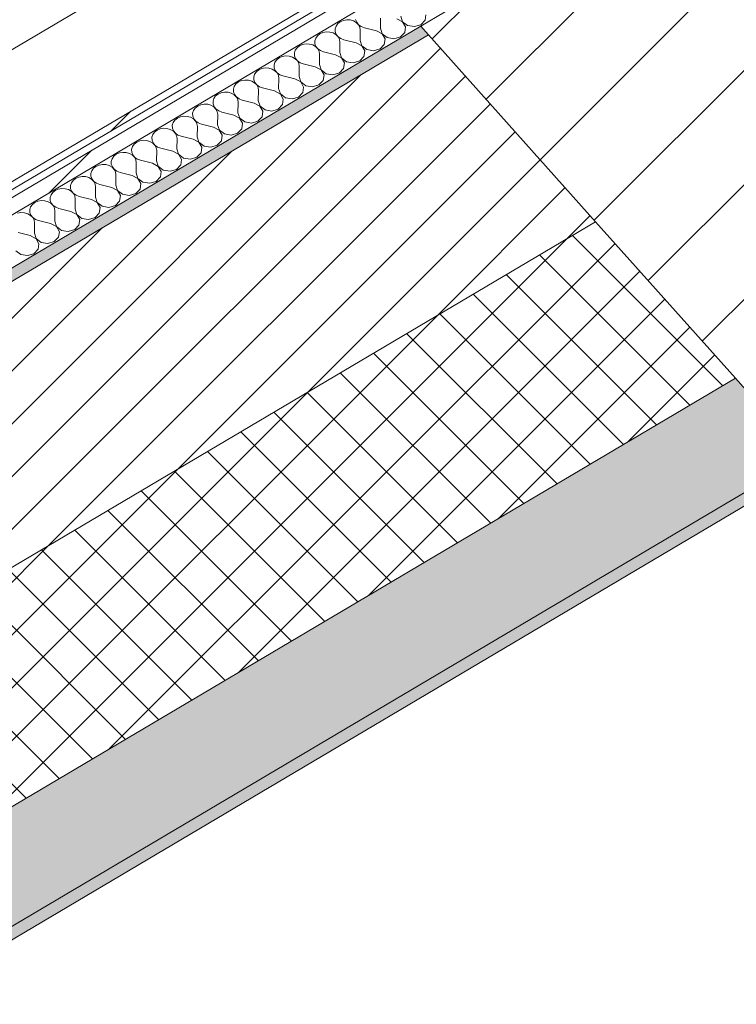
# Model space of a CAD drawing. Header units: millimetres. Extents: x -36631 to 27388, y -24993 to 6945.
# Tile 16 of 64: x -18347 to -17772, y -11989 to -11198. Entities that reach past the tile are written whole.
import ezdxf

# ---------------------------------------------------------------- set-up
doc = ezdxf.new("R2010")
doc.units = ezdxf.units.MM
doc.header["$MEASUREMENT"] = 0
doc.linetypes.add('Wipeout_Contour', pattern=[1000, 0, -1000])
for name, color, linetype in [('10_ESTR_Pilars', 7, 'Continuous'), ('12_FAÇ_Façana', 7, 'Continuous'), ('Nuevo_08_E_Envans secs', 7, 'Continuous'), ('Nuevo_09_EI_Mobiliari general', 7, 'Continuous')]:
    doc.layers.add(name, color=color, linetype=linetype)
for name, color, linetype, lineweight in [('10_ESTR_Pilars_Pluma_Nº__28', 7, 'Continuous', 20), ('10_ESTR_Pilars_Pluma_Nº__42', 8, 'Continuous', 25), ('12_FAÇ_Façana_Pluma_Nº__2', 8, 'Continuous', 5), ('12_FAÇ_Façana_Pluma_Nº__7', 7, 'Continuous', 5), ('Nuevo_08_E_Envans secs_Pluma_Nº__1', 7, 'Continuous', 5), ('Nuevo_09_EI_Mobiliari general_Pluma_Nº__1', 7, 'Continuous', 5)]:
    doc.layers.add(name, color=color, linetype=linetype, lineweight=lineweight)
for name, color, linetype, lineweight, true_color in [('12_FAÇ_Façana_Pluma_Nº__102', 7, 'Continuous', 5, 0xcccccc), ('12_FAÇ_Façana_Pluma_Nº__174', 7, 'Continuous', 13, 0xe4ad2c), ('12_FAÇ_Façana_Pluma_Nº__176', 7, 'Continuous', 15, 0x93a0c6), ('Nuevo_08_E_Envans secs_Pluma_Nº__102', 7, 'Continuous', 5, 0xcccccc), ('Nuevo_08_E_Envans secs_Pluma_Nº__171', 171, 'Continuous', 13, 0xaaaaff), ('Nuevo_08_E_Envans secs_Pluma_Nº__177', 7, 'Continuous', 15, 0xf7e046)]:
    doc.layers.add(name, color=color, linetype=linetype, lineweight=lineweight, true_color=true_color)
pattern_1 = [(45, (0, 0), (-183.8478, 183.8478), [195, -65]), (45, (7e-14, 183.85), (-183.8478, 183.8478), [195, -65])]

# ---------------------------------------------------------------- blocks, each defined once
blk = doc.blocks.new('Elem Sección_39_1')
at = {"color": 254, "linetype": 'Wipeout_Contour', "lineweight": 0, "ltscale": 84051.715975}
blk.add_wipeout([(-17444.24, -11334.5), (-17722.01, -11023.67), (-18024.94, -11203.07), (-17747.17, -11513.89)], dxfattribs=at).dxf.layer = '10_ESTR_Pilars'
at = {"layer": '10_ESTR_Pilars_Pluma_Nº__42', "linetype": 'Continuous', "lineweight": 25}
h = blk.add_hatch(dxfattribs=at)
h.set_pattern_fill('00_GCT_trama_45º_e1_400__05', color=8, style=0, pattern_type=2)
h.set_pattern_definition([(45, (0, 0), (-45.96194, 45.96194), [])])
h.paths.add_polyline_path([(-17444.24, -11334.5), (-17722.01, -11023.67), (-18024.94, -11203.07), (-17747.17, -11513.89)])
at = {"layer": '10_ESTR_Pilars_Pluma_Nº__28', "color": 7, "linetype": 'Continuous', "lineweight": 20}
for p, q in [((-17722.01, -11023.67), (-18024.94, -11203.07)), ((-17444.24, -11334.5), (-17747.17, -11513.89))]:
    blk.add_line(p, q, dxfattribs=at)
at = {"layer": '10_ESTR_Pilars_Pluma_Nº__28', "color": 7, "linetype": 'Continuous', "lineweight": 20, "flags": 128}
for points in [[(-17722.01, -11023.67), (-17715.76, -11030.66), (-17581.56, -11180.83), (-17469.2, -11306.56), (-17444.24, -11334.5)], [(-18024.94, -11203.07), (-18018.69, -11210.05), (-17884.49, -11360.23), (-17772.13, -11485.95), (-17747.17, -11513.89)]]:
    blk.add_lwpolyline(points, dxfattribs=at)
blk = doc.blocks.new('Elem Sección_80_1')
at = {"layer": '12_FAÇ_Façana_Pluma_Nº__102', "linetype": 'Continuous', "lineweight": 0, "true_color": 0xe5e5e5}
for points in [[(-19742.03, -12652.53), (-19685.85, -12715.39), (-16310.9, -10716.74), (-16367.08, -10653.87), (-17469.2, -11306.56), (-17444.24, -11334.5), (-17747.17, -11513.89), (-17772.13, -11485.95)], [(-19685.85, -12715.39), (-19679.61, -12722.38), (-16304.66, -10723.72), (-16310.9, -10716.74)]]:
    blk.add_hatch(color=254, dxfattribs=at).paths.add_polyline_path(points)
at = {"layer": '12_FAÇ_Façana_Pluma_Nº__174', "linetype": 'Continuous', "lineweight": 13, "true_color": 0xe4ad2c}
h = blk.add_hatch(dxfattribs=at)
h.set_pattern_fill('SATE_Aislamiento_0001', color=42, style=0, pattern_type=2)
h.set_pattern_definition([(45, (0, 0), (-21.213203, 21.213203), []), (135, (0, 0), (21.213203, 21.213203), [])])
h.paths.add_polyline_path([(-19854.38, -12526.8), (-19742.03, -12652.53), (-17772.13, -11485.95), (-17884.49, -11360.23)])
at = {"layer": '12_FAÇ_Façana_Pluma_Nº__176', "linetype": 'Continuous', "lineweight": 0, "true_color": 0x495063}
blk.add_hatch(color=251, dxfattribs=at).paths.add_polyline_path([(-19994.83, -12369.64), (-19988.59, -12376.63), (-18018.69, -11210.05), (-18024.94, -11203.07)])
at = {"layer": '12_FAÇ_Façana_Pluma_Nº__2', "linetype": 'Continuous', "lineweight": 5}
h = blk.add_hatch(dxfattribs=at)
h.set_pattern_fill('Ceramic_0001', color=8, style=0, pattern_type=2)
h.set_pattern_definition([(45, (0, 0), (-21.213203, 21.213203), [])])
h.paths.add_polyline_path([(-19988.59, -12376.63), (-19854.38, -12526.8), (-17884.49, -11360.23), (-18018.69, -11210.05)])
at = {"layer": '12_FAÇ_Façana_Pluma_Nº__7', "color": 7, "linetype": 'Continuous', "lineweight": 5}
for p, q in [((-16310.9, -10716.74), (-19685.85, -12715.39)), ((-16304.66, -10723.72), (-19679.61, -12722.38)), ((-18018.69, -11210.05), (-19988.59, -12376.63)), ((-17884.49, -11360.23), (-19854.38, -12526.8)), ((-17772.13, -11485.95), (-19742.03, -12652.53))]:
    blk.add_line(p, q, dxfattribs=at)
blk = doc.blocks.new('*X392')
at = {"layer": 'Nuevo_08_E_Envans secs_Pluma_Nº__102', "color": 254, "linetype": 'Continuous', "lineweight": 5, "true_color": 0xcccccc}
for p, q in [((-18057.27, -11204.92), (-18057.12, -11196.7)), ((-18039.56, -11199.62), (-18044.19, -11197.18)), ((-18040.92, -11195.24), (-18039.49, -11199.58)), ((-18021.46, -11198.47), (-18020.85, -11194.01)), ((-18092.93, -11203.14), (-18093.62, -11205.34)), ((-18093.62, -11205.34), (-18093.54, -11207.61)), ((-18091.53, -11201.18), (-18092.93, -11203.14)), ((-18089.52, -11199.61), (-18091.53, -11201.18)), ((-18087.06, -11198.54), (-18089.52, -11199.61)), ((-18084.33, -11198.05), (-18087.06, -11198.54)), ((-18081.55, -11198.2), (-18084.33, -11198.05)), ((-18078.92, -11198.95), (-18081.55, -11198.2)), ((-18076.65, -11200.27), (-18078.92, -11198.95)), ((-18077.2, -11197.93), (-18076.36, -11200.1)), ((-18074.9, -11202.03), (-18076.65, -11200.27)), ((-18076.36, -11200.1), (-18074.83, -11202)), ((-18073.81, -11204.12), (-18074.9, -11202.03)), ((-18074.83, -11202), (-18072.73, -11203.48)), ((-18073.47, -11206.38), (-18073.81, -11204.12)), ((-18072.73, -11203.48), (-18070.2, -11204.44)), ((-18060.54, -11206.86), (-18070.2, -11204.44)), ((-18057.27, -11204.92), (-18055.84, -11209.26)), ((-18037.2, -11203.69), (-18039.56, -11199.62)), ((-18039.49, -11199.58), (-18035.47, -11202.66)), ((-18037.81, -11208.15), (-18037.2, -11203.69)), ((-18035.47, -11202.66), (-18030.06, -11203.56)), ((-18030.06, -11203.56), (-18024.87, -11202.01)), ((-18024.87, -11202.01), (-18021.46, -11198.47)), ((-18109.28, -11212.82), (-18109.97, -11215.02)), ((-18107.87, -11210.86), (-18109.28, -11212.82)), ((-18105.87, -11209.29), (-18107.87, -11210.86)), ((-18103.41, -11208.22), (-18105.87, -11209.29)), ((-18100.68, -11207.73), (-18103.41, -11208.22)), ((-18097.9, -11207.88), (-18100.68, -11207.73)), ((-18095.27, -11208.63), (-18097.9, -11207.88)), ((-18092.99, -11209.95), (-18095.27, -11208.63)), ((-18093.54, -11207.61), (-18092.71, -11209.78)), ((-18091.25, -11211.71), (-18092.99, -11209.95)), ((-18092.71, -11209.78), (-18091.18, -11211.68)), ((-18090.16, -11213.81), (-18091.25, -11211.71)), ((-18091.18, -11211.68), (-18089.07, -11213.16)), ((-18089.07, -11213.16), (-18086.55, -11214.12)), ((-18073.62, -11214.6), (-18073.47, -11206.38)), ((-18055.9, -11209.3), (-18060.54, -11206.86)), ((-18053.54, -11213.37), (-18055.9, -11209.3)), ((-18055.84, -11209.26), (-18051.82, -11212.35)), ((-18054.16, -11217.84), (-18053.54, -11213.37)), ((-18051.82, -11212.35), (-18046.4, -11213.24)), ((-18046.4, -11213.24), (-18041.22, -11211.69)), ((-18041.22, -11211.69), (-18037.81, -11208.15)), ((-18124.22, -11220.54), (-18125.62, -11222.51)), ((-18122.21, -11218.97), (-18124.22, -11220.54)), ((-18119.75, -11217.9), (-18122.21, -11218.97)), ((-18117.03, -11217.42), (-18119.75, -11217.9)), ((-18114.25, -11217.56), (-18117.03, -11217.42)), ((-18111.62, -11218.31), (-18114.25, -11217.56)), ((-18109.34, -11219.63), (-18111.62, -11218.31)), ((-18109.97, -11215.02), (-18109.89, -11217.29)), ((-18109.89, -11217.29), (-18109.06, -11219.46)), ((-18107.59, -11221.4), (-18109.34, -11219.63)), ((-18109.06, -11219.46), (-18107.53, -11221.36)), ((-18106.51, -11223.49), (-18107.59, -11221.4)), ((-18107.53, -11221.36), (-18105.42, -11222.84)), ((-18089.82, -11216.06), (-18090.16, -11213.81)), ((-18089.96, -11224.28), (-18089.82, -11216.06)), ((-18076.89, -11216.54), (-18086.55, -11214.12)), ((-18072.25, -11218.98), (-18076.89, -11216.54)), ((-18073.62, -11214.6), (-18072.19, -11218.95)), ((-18069.89, -11223.05), (-18072.25, -11218.98)), ((-18072.19, -11218.95), (-18068.16, -11222.03)), ((-18062.75, -11222.93), (-18057.57, -11221.37)), ((-18057.57, -11221.37), (-18054.16, -11217.84)), ((-18138.56, -11228.65), (-18140.57, -11230.22)), ((-18136.1, -11227.58), (-18138.56, -11228.65)), ((-18133.38, -11227.1), (-18136.1, -11227.58)), ((-18130.59, -11227.24), (-18133.38, -11227.1)), ((-18127.96, -11228), (-18130.59, -11227.24)), ((-18125.69, -11229.31), (-18127.96, -11228)), ((-18125.62, -11222.51), (-18126.31, -11224.7)), ((-18126.31, -11224.7), (-18126.24, -11226.97)), ((-18126.24, -11226.97), (-18125.4, -11229.14)), ((-18123.94, -11231.08), (-18125.69, -11229.31)), ((-18125.4, -11229.14), (-18123.88, -11231.04)), ((-18106.16, -11225.74), (-18106.51, -11223.49)), ((-18106.31, -11233.96), (-18106.16, -11225.74)), ((-18105.42, -11222.84), (-18102.89, -11223.8)), ((-18093.23, -11226.22), (-18102.89, -11223.8)), ((-18088.6, -11228.67), (-18093.23, -11226.22)), ((-18089.96, -11224.28), (-18088.53, -11228.63)), ((-18086.24, -11232.73), (-18088.6, -11228.67)), ((-18088.53, -11228.63), (-18084.51, -11231.71)), ((-18073.91, -11231.05), (-18070.5, -11227.52)), ((-18070.5, -11227.52), (-18069.89, -11223.05)), ((-18068.16, -11222.03), (-18062.75, -11222.93)), ((-18152.45, -11237.26), (-18154.91, -11238.33)), ((-18149.72, -11236.78), (-18152.45, -11237.26)), ((-18146.94, -11236.92), (-18149.72, -11236.78)), ((-18144.31, -11237.68), (-18146.94, -11236.92)), ((-18141.97, -11232.19), (-18142.66, -11234.39)), ((-18142.66, -11234.39), (-18142.58, -11236.65)), ((-18142.58, -11236.65), (-18141.75, -11238.82)), ((-18140.57, -11230.22), (-18141.97, -11232.19)), ((-18122.85, -11233.17), (-18123.94, -11231.08)), ((-18123.88, -11231.04), (-18121.77, -11232.52)), ((-18122.51, -11235.42), (-18122.85, -11233.17)), ((-18122.66, -11243.64), (-18122.51, -11235.42)), ((-18121.77, -11232.52), (-18119.24, -11233.48)), ((-18109.58, -11235.9), (-18119.24, -11233.48)), ((-18104.95, -11238.35), (-18109.58, -11235.9)), ((-18106.31, -11233.96), (-18104.88, -11238.31)), ((-18090.26, -11240.74), (-18086.85, -11237.2)), ((-18086.85, -11237.2), (-18086.24, -11232.73)), ((-18084.51, -11231.71), (-18079.1, -11232.61)), ((-18079.1, -11232.61), (-18073.91, -11231.05)), ((-18158.32, -11241.87), (-18159.01, -11244.07)), ((-18159.01, -11244.07), (-18158.93, -11246.34)), ((-18156.91, -11239.9), (-18158.32, -11241.87)), ((-18154.91, -11238.33), (-18156.91, -11239.9)), ((-18142.04, -11238.99), (-18144.31, -11237.68)), ((-18140.29, -11240.76), (-18142.04, -11238.99)), ((-18141.75, -11238.82), (-18140.22, -11240.72)), ((-18139.2, -11242.85), (-18140.29, -11240.76)), ((-18140.22, -11240.72), (-18138.11, -11242.2)), ((-18138.86, -11245.1), (-18139.2, -11242.85)), ((-18139.01, -11253.33), (-18138.86, -11245.1)), ((-18138.11, -11242.2), (-18135.59, -11243.16)), ((-18125.93, -11245.58), (-18135.59, -11243.16)), ((-18122.66, -11243.64), (-18121.23, -11247.99)), ((-18102.58, -11242.41), (-18104.95, -11238.35)), ((-18104.88, -11238.31), (-18100.86, -11241.39)), ((-18103.2, -11246.88), (-18102.58, -11242.41)), ((-18100.86, -11241.39), (-18095.45, -11242.29)), ((-18095.45, -11242.29), (-18090.26, -11240.74)), ((-18174.66, -11251.55), (-18175.35, -11253.75)), ((-18173.26, -11249.59), (-18174.66, -11251.55)), ((-18171.25, -11248.01), (-18173.26, -11249.59)), ((-18168.79, -11246.94), (-18171.25, -11248.01)), ((-18166.07, -11246.46), (-18168.79, -11246.94)), ((-18163.29, -11246.6), (-18166.07, -11246.46)), ((-18160.66, -11247.36), (-18163.29, -11246.6)), ((-18158.38, -11248.67), (-18160.66, -11247.36)), ((-18158.93, -11246.34), (-18158.1, -11248.5)), ((-18156.64, -11250.44), (-18158.38, -11248.67)), ((-18158.1, -11248.5), (-18156.57, -11250.4)), ((-18155.55, -11252.53), (-18156.64, -11250.44)), ((-18156.57, -11250.4), (-18154.46, -11251.88)), ((-18155.2, -11254.78), (-18155.55, -11252.53)), ((-18154.46, -11251.88), (-18151.93, -11252.84)), ((-18142.27, -11255.26), (-18151.93, -11252.84)), ((-18121.29, -11248.03), (-18125.93, -11245.58)), ((-18118.93, -11252.09), (-18121.29, -11248.03)), ((-18121.23, -11247.99), (-18117.2, -11251.07)), ((-18119.55, -11256.56), (-18118.93, -11252.09)), ((-18117.2, -11251.07), (-18111.79, -11251.97)), ((-18111.79, -11251.97), (-18106.61, -11250.42)), ((-18106.61, -11250.42), (-18103.2, -11246.88)), ((-18189.61, -11259.27), (-18191.01, -11261.23)), ((-18187.6, -11257.69), (-18189.61, -11259.27)), ((-18185.14, -11256.62), (-18187.6, -11257.69)), ((-18182.42, -11256.14), (-18185.14, -11256.62)), ((-18179.63, -11256.28), (-18182.42, -11256.14)), ((-18177, -11257.04), (-18179.63, -11256.28)), ((-18174.73, -11258.35), (-18177, -11257.04)), ((-18175.35, -11253.75), (-18175.28, -11256.02)), ((-18175.28, -11256.02), (-18174.45, -11258.18)), ((-18172.98, -11260.12), (-18174.73, -11258.35)), ((-18174.45, -11258.18), (-18172.92, -11260.08)), ((-18171.9, -11262.21), (-18172.98, -11260.12)), ((-18172.92, -11260.08), (-18170.81, -11261.57)), ((-18155.35, -11263.01), (-18155.2, -11254.78)), ((-18137.64, -11257.71), (-18142.27, -11255.26)), ((-18139.01, -11253.33), (-18137.57, -11257.67)), ((-18135.28, -11261.77), (-18137.64, -11257.71)), ((-18137.57, -11257.67), (-18133.55, -11260.75)), ((-18133.55, -11260.75), (-18128.14, -11261.65)), ((-18128.14, -11261.65), (-18122.95, -11260.1)), ((-18122.95, -11260.1), (-18119.55, -11256.56)), ((-18203.95, -11267.37), (-18205.96, -11268.95)), ((-18201.49, -11266.3), (-18203.95, -11267.37)), ((-18198.76, -11265.82), (-18201.49, -11266.3)), ((-18195.98, -11265.96), (-18198.76, -11265.82)), ((-18193.35, -11266.72), (-18195.98, -11265.96)), ((-18191.08, -11268.03), (-18193.35, -11266.72)), ((-18191.01, -11261.23), (-18191.7, -11263.43)), ((-18191.7, -11263.43), (-18191.63, -11265.7)), ((-18191.63, -11265.7), (-18190.79, -11267.86)), ((-18189.33, -11269.8), (-18191.08, -11268.03)), ((-18190.79, -11267.86), (-18189.26, -11269.76)), ((-18171.55, -11264.46), (-18171.9, -11262.21)), ((-18171.7, -11272.69), (-18171.55, -11264.46)), ((-18170.81, -11261.57), (-18168.28, -11262.53)), ((-18158.62, -11264.94), (-18168.28, -11262.53)), ((-18153.99, -11267.39), (-18158.62, -11264.94)), ((-18155.35, -11263.01), (-18153.92, -11267.35)), ((-18151.62, -11271.45), (-18153.99, -11267.39)), ((-18153.92, -11267.35), (-18149.9, -11270.43)), ((-18139.3, -11269.78), (-18135.89, -11266.24)), ((-18135.89, -11266.24), (-18135.28, -11261.77)), ((-18217.84, -11275.98), (-18220.3, -11277.05)), ((-18215.11, -11275.5), (-18217.84, -11275.98)), ((-18212.33, -11275.64), (-18215.11, -11275.5)), ((-18209.7, -11276.4), (-18212.33, -11275.64)), ((-18207.42, -11277.71), (-18209.7, -11276.4)), ((-18207.36, -11270.91), (-18208.05, -11273.11)), ((-18208.05, -11273.11), (-18207.97, -11275.38)), ((-18207.97, -11275.38), (-18207.14, -11277.54)), ((-18205.96, -11268.95), (-18207.36, -11270.91)), ((-18188.24, -11271.89), (-18189.33, -11269.8)), ((-18189.26, -11269.76), (-18187.16, -11271.25)), ((-18187.9, -11274.14), (-18188.24, -11271.89)), ((-18188.05, -11282.37), (-18187.9, -11274.14)), ((-18187.16, -11271.25), (-18184.63, -11272.21)), ((-18174.97, -11274.62), (-18184.63, -11272.21)), ((-18170.33, -11277.07), (-18174.97, -11274.62)), ((-18171.7, -11272.69), (-18170.27, -11277.03)), ((-18155.65, -11279.46), (-18152.24, -11275.92)), ((-18152.24, -11275.92), (-18151.62, -11271.45)), ((-18149.9, -11270.43), (-18144.49, -11271.33)), ((-18144.49, -11271.33), (-18139.3, -11269.78)), ((-18223.7, -11280.59), (-18224.39, -11282.79)), ((-18224.39, -11282.79), (-18224.32, -11285.06)), ((-18222.3, -11278.63), (-18223.7, -11280.59)), ((-18220.3, -11277.05), (-18222.3, -11278.63)), ((-18205.68, -11279.48), (-18207.42, -11277.71)), ((-18207.14, -11277.54), (-18205.61, -11279.44)), ((-18204.59, -11281.57), (-18205.68, -11279.48)), ((-18205.61, -11279.44), (-18203.5, -11280.93)), ((-18204.25, -11283.82), (-18204.59, -11281.57)), ((-18204.39, -11292.05), (-18204.25, -11283.82)), ((-18203.5, -11280.93), (-18200.98, -11281.89)), ((-18191.32, -11284.3), (-18200.98, -11281.89)), ((-18186.68, -11286.75), (-18191.32, -11284.3)), ((-18188.05, -11282.37), (-18186.62, -11286.71)), ((-18167.97, -11281.13), (-18170.33, -11277.07)), ((-18170.27, -11277.03), (-18166.25, -11280.11)), ((-18168.59, -11285.6), (-18167.97, -11281.13)), ((-18166.25, -11280.11), (-18160.83, -11281.01)), ((-18160.83, -11281.01), (-18155.65, -11279.46)), ((-18240.05, -11290.27), (-18240.74, -11292.47)), ((-18240.74, -11292.47), (-18240.67, -11294.74)), ((-18238.65, -11288.31), (-18240.05, -11290.27)), ((-18236.64, -11286.73), (-18238.65, -11288.31)), ((-18234.18, -11285.66), (-18236.64, -11286.73)), ((-18231.46, -11285.18), (-18234.18, -11285.66)), ((-18228.67, -11285.32), (-18231.46, -11285.18)), ((-18226.05, -11286.08), (-18228.67, -11285.32)), ((-18223.77, -11287.39), (-18226.05, -11286.08)), ((-18224.32, -11285.06), (-18223.49, -11287.22)), ((-18222.02, -11289.16), (-18223.77, -11287.39)), ((-18223.49, -11287.22), (-18221.96, -11289.12)), ((-18220.94, -11291.25), (-18222.02, -11289.16)), ((-18221.96, -11289.12), (-18219.85, -11290.61)), ((-18220.59, -11293.5), (-18220.94, -11291.25)), ((-18219.85, -11290.61), (-18217.32, -11291.57)), ((-18207.66, -11293.99), (-18217.32, -11291.57)), ((-18204.39, -11292.05), (-18202.96, -11296.39)), ((-18184.32, -11290.81), (-18186.68, -11286.75)), ((-18186.62, -11286.71), (-18182.59, -11289.79)), ((-18184.93, -11295.28), (-18184.32, -11290.81)), ((-18182.59, -11289.79), (-18177.18, -11290.69)), ((-18177.18, -11290.69), (-18172, -11289.14)), ((-18172, -11289.14), (-18168.59, -11285.6)), ((-18256.4, -11299.95), (-18257.09, -11302.15)), ((-18255, -11297.99), (-18256.4, -11299.95)), ((-18252.99, -11296.41), (-18255, -11297.99)), ((-18250.53, -11295.34), (-18252.99, -11296.41)), ((-18247.8, -11294.86), (-18250.53, -11295.34)), ((-18245.02, -11295), (-18247.8, -11294.86)), ((-18242.39, -11295.76), (-18245.02, -11295)), ((-18240.12, -11297.07), (-18242.39, -11295.76)), ((-18240.67, -11294.74), (-18239.83, -11296.9)), ((-18238.37, -11298.84), (-18240.12, -11297.07)), ((-18239.83, -11296.9), (-18238.3, -11298.8)), ((-18237.28, -11300.93), (-18238.37, -11298.84)), ((-18238.3, -11298.8), (-18236.2, -11300.29)), ((-18236.2, -11300.29), (-18233.67, -11301.25)), ((-18220.74, -11301.73), (-18220.59, -11293.5)), ((-18203.03, -11296.43), (-18207.66, -11293.99)), ((-18200.67, -11300.49), (-18203.03, -11296.43)), ((-18202.96, -11296.39), (-18198.94, -11299.47)), ((-18201.28, -11304.96), (-18200.67, -11300.49)), ((-18198.94, -11299.47), (-18193.53, -11300.37)), ((-18193.53, -11300.37), (-18188.34, -11298.82)), ((-18188.34, -11298.82), (-18184.93, -11295.28)), ((-18271.34, -11307.67), (-18272.75, -11309.63)), ((-18269.34, -11306.09), (-18271.34, -11307.67)), ((-18266.88, -11305.02), (-18269.34, -11306.09)), ((-18264.15, -11304.54), (-18266.88, -11305.02)), ((-18261.37, -11304.69), (-18264.15, -11304.54)), ((-18258.74, -11305.44), (-18261.37, -11304.69)), ((-18256.47, -11306.75), (-18258.74, -11305.44)), ((-18257.09, -11302.15), (-18257.01, -11304.42)), ((-18257.01, -11304.42), (-18256.18, -11306.59)), ((-18254.72, -11308.52), (-18256.47, -11306.75)), ((-18256.18, -11306.59), (-18254.65, -11308.48)), ((-18236.94, -11303.18), (-18237.28, -11300.93)), ((-18237.09, -11311.41), (-18236.94, -11303.18)), ((-18224.01, -11303.67), (-18233.67, -11301.25)), ((-18219.38, -11306.11), (-18224.01, -11303.67)), ((-18220.74, -11301.73), (-18219.31, -11306.07)), ((-18217.01, -11310.18), (-18219.38, -11306.11)), ((-18219.31, -11306.07), (-18215.29, -11309.15)), ((-18204.69, -11308.5), (-18201.28, -11304.96)), ((-18285.68, -11315.77), (-18287.69, -11317.35)), ((-18283.22, -11314.71), (-18285.68, -11315.77)), ((-18280.5, -11314.22), (-18283.22, -11314.71)), ((-18277.72, -11314.37), (-18280.5, -11314.22)), ((-18275.09, -11315.12), (-18277.72, -11314.37)), ((-18272.81, -11316.43), (-18275.09, -11315.12)), ((-18272.75, -11309.63), (-18273.44, -11311.83)), ((-18273.44, -11311.83), (-18273.36, -11314.1)), ((-18273.36, -11314.1), (-18272.53, -11316.27)), ((-18272.53, -11316.27), (-18271, -11318.16)), ((-18253.63, -11310.61), (-18254.72, -11308.52)), ((-18254.65, -11308.48), (-18252.54, -11309.97)), ((-18253.29, -11312.87), (-18253.63, -11310.61)), ((-18253.43, -11321.09), (-18253.29, -11312.87)), ((-18252.54, -11309.97), (-18250.02, -11310.93)), ((-18240.36, -11313.35), (-18250.02, -11310.93)), ((-18235.72, -11315.79), (-18240.36, -11313.35)), ((-18237.09, -11311.41), (-18235.66, -11315.75)), ((-18233.36, -11319.86), (-18235.72, -11315.79)), ((-18235.66, -11315.75), (-18231.63, -11318.83)), ((-18221.04, -11318.18), (-18217.63, -11314.64)), ((-18217.63, -11314.64), (-18217.01, -11310.18)), ((-18215.29, -11309.15), (-18209.87, -11310.05)), ((-18209.87, -11310.05), (-18204.69, -11308.5)), ((-18296.85, -11323.9), (-18299.57, -11324.39)), ((-18294.06, -11324.05), (-18296.85, -11323.9)), ((-18291.43, -11324.8), (-18294.06, -11324.05)), ((-18289.09, -11319.31), (-18289.78, -11321.51)), ((-18289.78, -11321.51), (-18289.71, -11323.78)), ((-18289.71, -11323.78), (-18288.87, -11325.95)), ((-18287.69, -11317.35), (-18289.09, -11319.31)), ((-18271.06, -11318.2), (-18272.81, -11316.43)), ((-18269.98, -11320.29), (-18271.06, -11318.2)), ((-18271, -11318.16), (-18268.89, -11319.65)), ((-18269.63, -11322.55), (-18269.98, -11320.29)), ((-18269.78, -11330.77), (-18269.63, -11322.55)), ((-18268.89, -11319.65), (-18266.36, -11320.61)), ((-18256.7, -11323.03), (-18266.36, -11320.61)), ((-18252.07, -11325.47), (-18256.7, -11323.03)), ((-18253.43, -11321.09), (-18252, -11325.43)), ((-18233.97, -11324.32), (-18233.36, -11319.86)), ((-18231.63, -11318.83), (-18226.22, -11319.73)), ((-18226.22, -11319.73), (-18221.04, -11318.18)), ((-18305.44, -11328.99), (-18306.13, -11331.19)), ((-18306.13, -11331.19), (-18306.06, -11333.46)), ((-18304.04, -11327.03), (-18305.44, -11328.99)), ((-18302.03, -11325.46), (-18304.04, -11327.03)), ((-18299.57, -11324.39), (-18302.03, -11325.46)), ((-18289.16, -11326.12), (-18291.43, -11324.8)), ((-18287.41, -11327.88), (-18289.16, -11326.12)), ((-18288.87, -11325.95), (-18287.35, -11327.85)), ((-18286.32, -11329.97), (-18287.41, -11327.88)), ((-18287.35, -11327.85), (-18285.24, -11329.33)), ((-18285.98, -11332.23), (-18286.32, -11329.97)), ((-18285.24, -11329.33), (-18282.71, -11330.29)), ((-18273.05, -11332.71), (-18282.71, -11330.29)), ((-18269.78, -11330.77), (-18268.35, -11335.11)), ((-18249.71, -11329.54), (-18252.07, -11325.47)), ((-18252, -11325.43), (-18247.98, -11328.51)), ((-18250.32, -11334), (-18249.71, -11329.54)), ((-18247.98, -11328.51), (-18242.57, -11329.41)), ((-18242.57, -11329.41), (-18237.38, -11327.86)), ((-18237.38, -11327.86), (-18233.97, -11324.32)), ((-18321.79, -11338.67), (-18322.48, -11340.87)), ((-18320.39, -11336.71), (-18321.79, -11338.67)), ((-18318.38, -11335.14), (-18320.39, -11336.71)), ((-18315.92, -11334.07), (-18318.38, -11335.14)), ((-18313.19, -11333.58), (-18315.92, -11334.07)), ((-18310.41, -11333.73), (-18313.19, -11333.58)), ((-18307.78, -11334.48), (-18310.41, -11333.73)), ((-18305.51, -11335.8), (-18307.78, -11334.48)), ((-18306.06, -11333.46), (-18305.22, -11335.63)), ((-18303.76, -11337.57), (-18305.51, -11335.8)), ((-18305.22, -11335.63), (-18303.69, -11337.53)), ((-18302.67, -11339.66), (-18303.76, -11337.57)), ((-18303.69, -11337.53), (-18301.58, -11339.01)), ((-18302.33, -11341.91), (-18302.67, -11339.66)), ((-18301.58, -11339.01), (-18299.06, -11339.97)), ((-18289.4, -11342.39), (-18299.06, -11339.97)), ((-18286.13, -11340.45), (-18285.98, -11332.23)), ((-18268.42, -11335.15), (-18273.05, -11332.71)), ((-18266.05, -11339.22), (-18268.42, -11335.15)), ((-18268.35, -11335.11), (-18264.33, -11338.2)), ((-18266.67, -11343.69), (-18266.05, -11339.22)), ((-18264.33, -11338.2), (-18258.92, -11339.09)), ((-18258.92, -11339.09), (-18253.73, -11337.54)), ((-18253.73, -11337.54), (-18250.32, -11334)), ((-18336.73, -11346.39), (-18338.13, -11348.36)), ((-18334.72, -11344.82), (-18336.73, -11346.39)), ((-18332.27, -11343.75), (-18334.72, -11344.82)), ((-18329.54, -11343.27), (-18332.27, -11343.75)), ((-18326.76, -11343.41), (-18329.54, -11343.27)), ((-18324.13, -11344.16), (-18326.76, -11343.41)), ((-18321.85, -11345.48), (-18324.13, -11344.16)), ((-18322.48, -11340.87), (-18322.4, -11343.14)), ((-18322.4, -11343.14), (-18321.57, -11345.31)), ((-18320.11, -11347.25), (-18321.85, -11345.48)), ((-18321.57, -11345.31), (-18320.04, -11347.21)), ((-18319.02, -11349.34), (-18320.11, -11347.25)), ((-18320.04, -11347.21), (-18317.93, -11348.69)), ((-18302.48, -11350.13), (-18302.33, -11341.91)), ((-18284.76, -11344.83), (-18289.4, -11342.39)), ((-18286.13, -11340.45), (-18284.7, -11344.8)), ((-18282.4, -11348.9), (-18284.76, -11344.83)), ((-18284.7, -11344.8), (-18280.67, -11347.88)), ((-18280.67, -11347.88), (-18275.26, -11348.78)), ((-18275.26, -11348.78), (-18270.08, -11347.22)), ((-18270.08, -11347.22), (-18266.67, -11343.69)), ((-18345.89, -11352.95), (-18348.61, -11353.43)), ((-18343.1, -11353.09), (-18345.89, -11352.95)), ((-18340.48, -11353.85), (-18343.1, -11353.09)), ((-18338.2, -11355.16), (-18340.48, -11353.85)), ((-18338.13, -11348.36), (-18338.82, -11350.55)), ((-18338.82, -11350.55), (-18338.75, -11352.82)), ((-18338.75, -11352.82), (-18337.92, -11354.99)), ((-18336.45, -11356.93), (-18338.2, -11355.16)), ((-18337.92, -11354.99), (-18336.39, -11356.89)), ((-18318.67, -11351.59), (-18319.02, -11349.34)), ((-18318.82, -11359.81), (-18318.67, -11351.59)), ((-18317.93, -11348.69), (-18315.4, -11349.65)), ((-18305.75, -11352.07), (-18315.4, -11349.65)), ((-18301.11, -11354.52), (-18305.75, -11352.07)), ((-18302.48, -11350.13), (-18301.04, -11354.48)), ((-18298.75, -11358.58), (-18301.11, -11354.52)), ((-18301.04, -11354.48), (-18297.02, -11357.56)), ((-18286.43, -11356.9), (-18283.02, -11353.37)), ((-18283.02, -11353.37), (-18282.4, -11348.9)), ((-18335.37, -11359.02), (-18336.45, -11356.93)), ((-18336.39, -11356.89), (-18334.28, -11358.37)), ((-18335.02, -11361.27), (-18335.37, -11359.02)), ((-18335.17, -11369.5), (-18335.02, -11361.27)), ((-18334.28, -11358.37), (-18331.75, -11359.33)), ((-18322.09, -11361.75), (-18331.75, -11359.33)), ((-18317.46, -11364.2), (-18322.09, -11361.75)), ((-18318.82, -11359.81), (-18317.39, -11364.16)), ((-18302.77, -11366.59), (-18299.36, -11363.05)), ((-18299.36, -11363.05), (-18298.75, -11358.58)), ((-18297.02, -11357.56), (-18291.61, -11358.46)), ((-18291.61, -11358.46), (-18286.43, -11356.9)), ((-18338.44, -11371.43), (-18348.1, -11369.01)), ((-18333.8, -11373.88), (-18338.44, -11371.43)), ((-18335.17, -11369.5), (-18333.74, -11373.84)), ((-18315.09, -11368.26), (-18317.46, -11364.2)), ((-18317.39, -11364.16), (-18313.37, -11367.24)), ((-18315.71, -11372.73), (-18315.09, -11368.26)), ((-18313.37, -11367.24), (-18307.96, -11368.14)), ((-18307.96, -11368.14), (-18302.77, -11366.59)), ((-18331.44, -11377.94), (-18333.8, -11373.88)), ((-18333.74, -11373.84), (-18329.72, -11376.92)), ((-18332.06, -11382.41), (-18331.44, -11377.94)), ((-18329.72, -11376.92), (-18324.3, -11377.82)), ((-18324.3, -11377.82), (-18319.12, -11376.27)), ((-18319.12, -11376.27), (-18315.71, -11372.73)), ((-18350.09, -11383.52), (-18346.06, -11386.6)), ((-18346.06, -11386.6), (-18340.65, -11387.5)), ((-18340.65, -11387.5), (-18335.47, -11385.95)), ((-18335.47, -11385.95), (-18332.06, -11382.41))]:
    blk.add_line(p, q, dxfattribs=at)
blk = doc.blocks.new('Elem Sección_310_1')
at = {"layer": 'Nuevo_08_E_Envans secs', "lineweight": 0}
blk.add_blockref('*X392', (0, 0), dxfattribs=at)
at = {"color": 254, "linetype": 'Wipeout_Contour', "lineweight": 0, "ltscale": 86244.318456}
blk.add_wipeout([(-20035.4, -12324.24), (-20031.66, -12328.43), (-16656.71, -10329.78), (-16660.45, -10325.59)], dxfattribs=at).dxf.layer = 'Nuevo_08_E_Envans secs'
at = {"layer": 'Nuevo_08_E_Envans secs_Pluma_Nº__171', "linetype": 'Continuous', "lineweight": 13, "true_color": 0xaaaaff}
h = blk.add_hatch(dxfattribs=at)
h.set_pattern_fill('Panellat_HPL_0001', color=161, style=0, pattern_type=2)
h.set_pattern_definition(pattern_1)
h.paths.add_polyline_path([(-20035.4, -12324.24), (-20031.66, -12328.43), (-16656.71, -10329.78), (-16660.45, -10325.59)])
at = {"color": 254, "linetype": 'Wipeout_Contour', "lineweight": 0, "ltscale": 86234.169439}
blk.add_wipeout([(-16652.96, -10333.97), (-20027.91, -12332.62), (-20019.8, -12341.7), (-16644.85, -10343.05)], dxfattribs=at).dxf.layer = 'Nuevo_08_E_Envans secs'
at = {"layer": 'Nuevo_08_E_Envans secs_Pluma_Nº__177', "linetype": 'Continuous', "lineweight": 15, "true_color": 0xf7e046}
h = blk.add_hatch(dxfattribs=at)
h.set_pattern_fill('Panellat_HPL_0001', color=53, style=0, pattern_type=2)
h.set_pattern_definition(pattern_1)
h.paths.add_polyline_path([(-16652.96, -10333.97), (-20027.91, -12332.62), (-20019.8, -12341.7), (-16644.85, -10343.05)])
at = {"layer": 'Nuevo_08_E_Envans secs_Pluma_Nº__1', "color": 7, "linetype": 'Continuous', "lineweight": 5}
for p, q in [((-16660.45, -10325.59), (-20035.4, -12324.24)), ((-16656.71, -10329.78), (-20031.66, -12328.43)), ((-16652.96, -10333.97), (-20027.91, -12332.62)), ((-16644.85, -10343.05), (-20019.8, -12341.7)), ((-18024.94, -11203.07), (-19994.83, -12369.64))]:
    blk.add_line(p, q, dxfattribs=at)
blk = doc.blocks.new('Elem Sección_345_1')
at = {"layer": 'Nuevo_09_EI_Mobiliari general_Pluma_Nº__1', "color": 7, "linetype": 'Continuous', "lineweight": 5}
blk.add_line((-15047.6, -9264.48), (-20222.66, -12329.17), dxfattribs=at)

msp = doc.modelspace()

# ---------------------------------------------------------------- block references
at = {"layer": '10_ESTR_Pilars', "lineweight": 0}
msp.add_blockref('Elem Sección_39_1', (0, 0), dxfattribs=at)

# ---------------------------------------------------------------- next in the draw order: block references
at = {"layer": '12_FAÇ_Façana', "lineweight": 0}
msp.add_blockref('Elem Sección_80_1', (0, 0), dxfattribs=at)

# ---------------------------------------------------------------- next in the draw order: block references
at = {"layer": 'Nuevo_08_E_Envans secs', "lineweight": 0}
msp.add_blockref('Elem Sección_310_1', (0, 0), dxfattribs=at)

# ---------------------------------------------------------------- next in the draw order: block references
at = {"layer": 'Nuevo_09_EI_Mobiliari general', "lineweight": 0}
msp.add_blockref('Elem Sección_345_1', (0, 0), dxfattribs=at)

doc.saveas('drawing.dxf')
